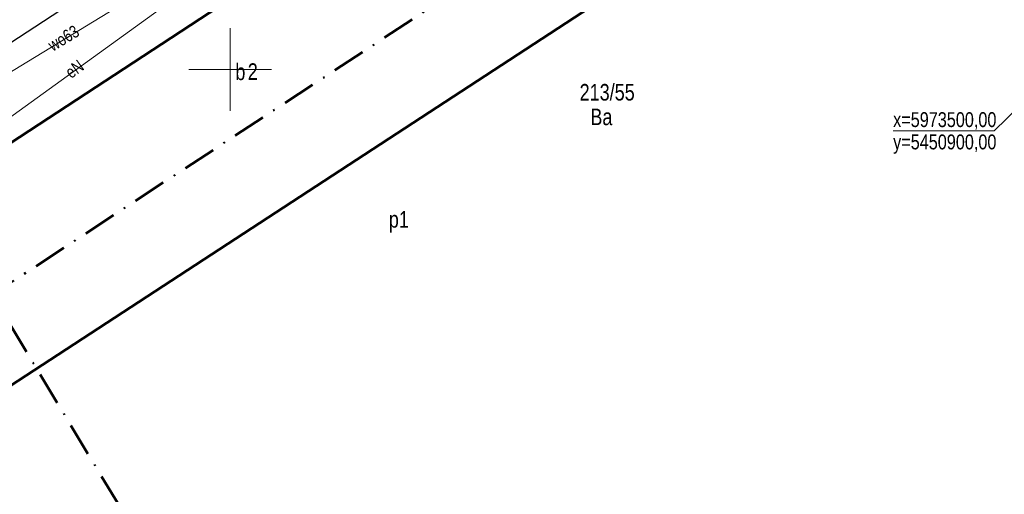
# Model space of a CAD drawing. Header units: metres. Extents: x 5450672 to 5451002, y 5973437 to 5973741.
# Tile 31 of 54: x 5450837 to 5450897, y 5973474 to 5973503. Entities that reach past the tile are written whole.
import ezdxf
from ezdxf.enums import TextEntityAlignment as Align

# ---------------------------------------------------------------- set-up
doc = ezdxf.new("R2010")
doc.units = ezdxf.units.M
doc.linetypes.add('L_0_06', pattern=[2, 1.5, -0.5])
doc.linetypes.add('L_0_0E', pattern=[3.5, 2, -0.75, 0, -0.75])
for name, color, linetype, lineweight in [('GESBLO', 7, 'CONTINUOUS', 18), ('GESBLO_O', 7, 'CONTINUOUS', 18), ('GESBZO', 7, 'CONTINUOUS', 50), ('GESBZO_O', 7, 'CONTINUOUS', 50), ('GESDZI_O', 7, 'CONTINUOUS', 18), ('GESUZY_O', 96, 'CONTINUOUS', 18), ('GSLKRW', 7, 'CONTINUOUS', 25), ('GSSKOA', 7, 'CONTINUOUS', 18), ('GULEPR', 1, 'CONTINUOUS', 18), ('GULEPR_O', 1, 'CONTINUOUS', 18), ('GULWPR', 5, 'CONTINUOUS', 18), ('GULWPR_O', 5, 'CONTINUOUS', 18), ('siatka', 7, 'CONTINUOUS', 18), ('zakres', 6, 'L_0_0E', 50)]:
    doc.layers.add(name, color=color, linetype=linetype, lineweight=lineweight)
doc.styles.add('Arial', font='Arial.ttf')

msp = doc.modelspace()

# ---------------------------------------------------------------- linework, layer by layer
at = {"layer": 'GESBLO', "color": 7, "linetype": 'Continuous', "lineweight": 18, "flags": 128}
for points in [[(5450871.587, 5973519.176), (5450877.816, 5973523.183), (5450884.933, 5973512.38), (5450830.32, 5973476.714), (5450830.101, 5973477.018), (5450834.227, 5973479.705), (5450832.585, 5973482.22), (5450828.381, 5973479.47), (5450828.141, 5973479.833), (5450832.376, 5973482.534), (5450827.974, 5973489.302), (5450823.76, 5973486.552)], [(5450823.76, 5973486.552), (5450823.509, 5973486.925), (5450861.323, 5973511.713), (5450860.979, 5973512.233), (5450867.177, 5973516.26)]]:
    msp.add_lwpolyline(points, dxfattribs=at)
at = {"layer": 'GESBZO', "color": 7, "linetype": 'Continuous', "lineweight": 50, "flags": 128}
for points in [[(5450871.587, 5973519.176), (5450877.816, 5973523.183), (5450884.933, 5973512.38), (5450830.32, 5973476.714), (5450830.101, 5973477.018), (5450834.227, 5973479.705), (5450832.585, 5973482.22), (5450828.381, 5973479.47), (5450828.141, 5973479.833), (5450832.376, 5973482.534), (5450827.974, 5973489.302), (5450823.76, 5973486.552)], [(5450823.76, 5973486.552), (5450823.509, 5973486.925), (5450861.323, 5973511.713), (5450860.979, 5973512.233), (5450867.177, 5973516.26)], [(5450884.933, 5973512.38), (5450830.32, 5973476.714)]]:
    msp.add_lwpolyline(points, dxfattribs=at)
at = {"layer": 'GSLKRW', "color": 7, "linetype": 'Continuous', "lineweight": 25, "flags": 128}
msp.add_lwpolyline([(5450887.598, 5973543.226), (5450887.85, 5973542.84), (5450893.16, 5973534.8), (5450877.03, 5973524.28), (5450875.36, 5973526.85), (5450873.59, 5973525.69), (5450866.12, 5973520.81), (5450845.75, 5973507.52), (5450825.61, 5973494.37), (5450823.74, 5973493.09), (5450822.36, 5973492), (5450821.31, 5973490.54), (5450820.88, 5973489.56), (5450820.61, 5973488.23), (5450820.34, 5973486.13), (5450818.57, 5973469.18), (5450818.25, 5973466.01), (5450816.65, 5973449.22), (5450815.362, 5973436.762)], dxfattribs=at)
at = {"layer": 'GSSKOA', "color": 7, "linetype": 'L_0_06', "lineweight": 18, "flags": 128}
msp.add_lwpolyline([(5450885.06, 5973541.57), (5450887.598, 5973543.226), (5450887.85, 5973542.84), (5450893.16, 5973534.8), (5450877.03, 5973524.28), (5450875.36, 5973526.85), (5450873.59, 5973525.69), (5450866.12, 5973520.81), (5450845.75, 5973507.52), (5450825.61, 5973494.37), (5450823.74, 5973493.09), (5450822.36, 5973492), (5450821.31, 5973490.54), (5450820.88, 5973489.56), (5450820.61, 5973488.23), (5450820.34, 5973486.13), (5450818.57, 5973469.18), (5450818.25, 5973466.01), (5450816.65, 5973449.22), (5450815.362, 5973436.762), (5450811.082, 5973436.915), (5450812.41, 5973449.64), (5450814.47, 5973469.6), (5450816, 5973484.01), (5450816.39, 5973486.46), (5450816.79, 5973489.48), (5450817.33, 5973491.41), (5450818.21, 5973493.14), (5450819.48, 5973494.72), (5450821.05, 5973496.03), (5450823.52, 5973497.76), (5450843.7, 5973510.94), (5450863.83, 5973524.27), (5450871.36, 5973529.01), (5450877.13, 5973532.97), (5450877.77, 5973533.73), (5450878.13, 5973534.67), (5450878.12, 5973535.64), (5450877.71, 5973536.69)], close=True, dxfattribs=at)
at = {"layer": 'GULEPR', "color": 1, "linetype": 'Continuous', "lineweight": 18, "flags": 128}
msp.add_lwpolyline([(5450846.813, 5973504.44), (5450834.686, 5973495.674), (5450833.762, 5973495.798), (5450830.618, 5973496.64), (5450829.576, 5973496.34), (5450821.799, 5973486.897), (5450821.736, 5973485.244), (5450823.328, 5973481.988), (5450825.312, 5973479.753), (5450825.148, 5973478.828), (5450820.785, 5973475.704), (5450820.51, 5973474.446), (5450823.382, 5973468.394), (5450824.508, 5973467.496), (5450826.418, 5973463.948)], dxfattribs=at)
at = {"layer": 'GULWPR', "color": 5, "linetype": 'Continuous', "lineweight": 18, "flags": 128}
msp.add_lwpolyline([(5450849.258, 5973507.501), (5450831.133, 5973496.454), (5450822.405, 5973489.185), (5450814.47, 5973482.878), (5450809.622, 5973484.872)], dxfattribs=at)
at = {"layer": 'siatka', "linetype": 'Continuous', "lineweight": 18, "flags": 128}
for points in [[(5450850, 5973497.5), (5450850, 5973502.5)], [(5450847.5, 5973500), (5450852.5, 5973500)]]:
    msp.add_lwpolyline(points, dxfattribs=at)
at = {"layer": 'siatka', "color": 7, "linetype": 'Continuous', "lineweight": 13, "flags": 128}
msp.add_lwpolyline([(5450890.09, 5973496.3), (5450896.198, 5973496.3), (5450900, 5973500)], dxfattribs=at)
at = {"layer": 'zakres', "lineweight": 50, "flags": 128}
msp.add_lwpolyline([(5450792.1, 5973491.7), (5450753.5, 5973561.1), (5450752.8, 5973575), (5450772.7, 5973592), (5450778.9, 5973688.5), (5450775.2, 5973699.87), (5450898.93, 5973712.39), (5450985.09, 5973584.37), (5450835.61, 5973486.38), (5450845.88, 5973469.31), (5450818.84, 5973453.46), (5450791.19, 5973456.71)], close=True, dxfattribs=at)

# ---------------------------------------------------------------- texts
at = {"layer": 'GESBLO_O', "color": 7, "style": 'Arial', "width": 0.78}
msp.add_text('2', height=1, dxfattribs=at).set_placement((5450851.06, 5973500.38), align=Align.TOP_LEFT)
at = {"layer": 'GESBZO_O', "color": 7, "style": 'Arial', "width": 0.78}
for s, p in [('b', (5450850.311, 5973500.364)), ('p1', (5450859.59, 5973491.44))]:
    msp.add_text(s, height=1, dxfattribs=at).set_placement(p, align=Align.TOP_LEFT)
at = {"layer": 'GESDZI_O', "color": 7, "style": 'Arial', "width": 0.78}
msp.add_text('213/55', height=1, dxfattribs=at).set_placement((5450871.13, 5973498.63), align=Align.MIDDLE_LEFT)
at = {"layer": 'GESUZY_O', "color": 96, "style": 'Arial', "width": 0.78}
msp.add_text('Ba', height=1, dxfattribs=at).set_placement((5450871.78, 5973497.14), align=Align.MIDDLE_LEFT)
at = {"layer": 'GULEPR_O', "color": 1, "style": 'Arial', "width": 0.78}
msp.add_text('eN', height=0.75, rotation=35.9, dxfattribs=at).set_placement((5450839.94, 5973500.035), align=Align.TOP_LEFT)
at = {"layer": 'GULWPR_O', "color": 5, "style": 'Arial', "width": 0.78}
msp.add_text('wo63', height=0.75, rotation=31.4, dxfattribs=at).set_placement((5450838.889, 5973501.716), align=Align.TOP_LEFT)
at = {"layer": 'siatka', "style": 'Arial', "width": 0.78}
for s, p in [('x=5973500,00', (5450890.09, 5973496.975)), ('y=5450900,00', (5450890.09, 5973495.625))]:
    msp.add_text(s, height=0.9, dxfattribs=at).set_placement(p, align=Align.MIDDLE_LEFT)

doc.saveas('drawing.dxf')
